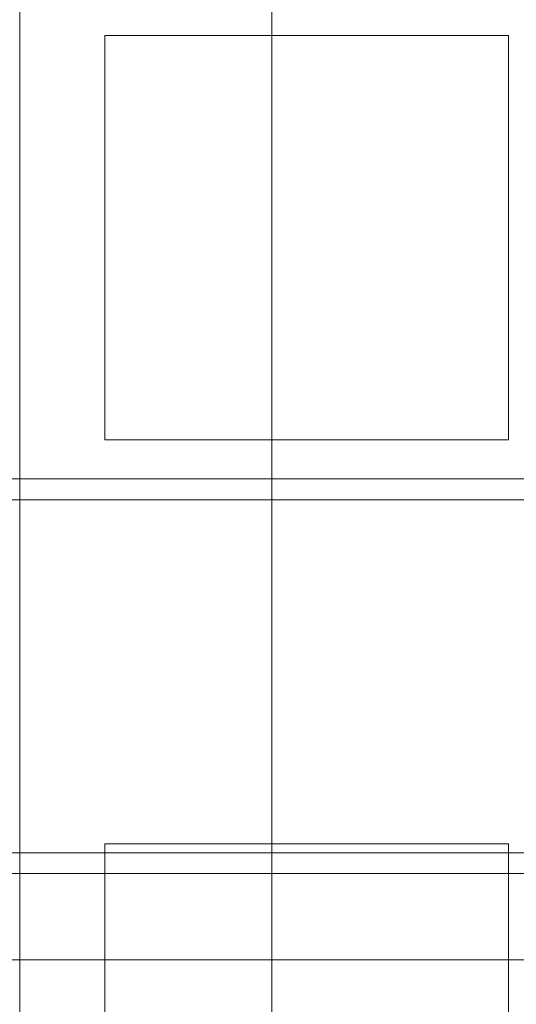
# Model space of a CAD drawing. Header units: inches. Extents: x 1 to 109, y 1 to 85.
# Tile 225 of 256: x 88.006 to 88.211, y 20.682 to 21.088. Entities that reach past the tile are written whole.
import ezdxf

# ---------------------------------------------------------------- set-up
doc = ezdxf.new("R2010")
doc.units = ezdxf.units.IN
doc.header["$MEASUREMENT"] = 0

msp = doc.modelspace()

# ---------------------------------------------------------------- linework, layer by layer
at = {"color": 7, "linetype": 'Continuous', "lineweight": 15, "ltscale": 5}
for p, q in [((88.00566, 20.61336), (88.00566, 21.44669)), ((88.10982, 20.61336), (88.10982, 21.44669)), ((88.00566, 20.60477), (88.00566, 21.43811)), ((88.10982, 20.60477), (88.10982, 21.43811)), ((88.04081, 21.08161), (88.20748, 21.08161)), ((88.04081, 20.91494), (88.04081, 21.08161)), ((88.20748, 21.08161), (88.20748, 20.91494)), ((88.20748, 20.91494), (88.04081, 20.91494)), ((88.00566, 20.89877), (87.90149, 20.89877)), ((88.00566, 20.89877), (87.90149, 20.89877)), ((88.10982, 20.89877), (88.00566, 20.89877)), ((88.10982, 20.89877), (88.00566, 20.89877)), ((88.00566, 20.74461), (88.00566, 20.89877)), ((88.00566, 20.74461), (88.00566, 20.89877)), ((88.21399, 20.89877), (88.10982, 20.89877)), ((88.21399, 20.89877), (88.10982, 20.89877)), ((88.10982, 20.74461), (88.10982, 20.89877)), ((88.10982, 20.74461), (88.10982, 20.89877)), ((88.00566, 20.89019), (87.90149, 20.89019)), ((88.00566, 20.89019), (87.90149, 20.89019)), ((88.10982, 20.89019), (88.00566, 20.89019)), ((88.10982, 20.89019), (88.00566, 20.89019)), ((88.00566, 20.73602), (88.00566, 20.89019)), ((88.00566, 20.73602), (88.00566, 20.89019)), ((88.21399, 20.89019), (88.10982, 20.89019)), ((88.21399, 20.89019), (88.10982, 20.89019)), ((88.10982, 20.73602), (88.10982, 20.89019)), ((88.10982, 20.73602), (88.10982, 20.89019)), ((88.04081, 20.58161), (88.04081, 20.74827)), ((88.04081, 20.74827), (88.20748, 20.74827)), ((88.20748, 20.74827), (88.20748, 20.58161)), ((87.90149, 20.74461), (88.00566, 20.74461)), ((87.90149, 20.74461), (88.00566, 20.74461)), ((88.00566, 20.74461), (88.10982, 20.74461)), ((88.00566, 20.74461), (88.10982, 20.74461)), ((88.10982, 20.74461), (88.21399, 20.74461)), ((88.10982, 20.74461), (88.21399, 20.74461)), ((87.90149, 20.73602), (88.00566, 20.73602)), ((87.90149, 20.73602), (88.00566, 20.73602)), ((88.00566, 20.73602), (88.10982, 20.73602)), ((88.00566, 20.73602), (88.10982, 20.73602)), ((88.10982, 20.73602), (88.21399, 20.73602)), ((88.10982, 20.73602), (88.21399, 20.73602)), ((88.42232, 20.70044), (87.96124, 20.70044))]:
    msp.add_line(p, q, dxfattribs=at)

doc.saveas('drawing.dxf')
